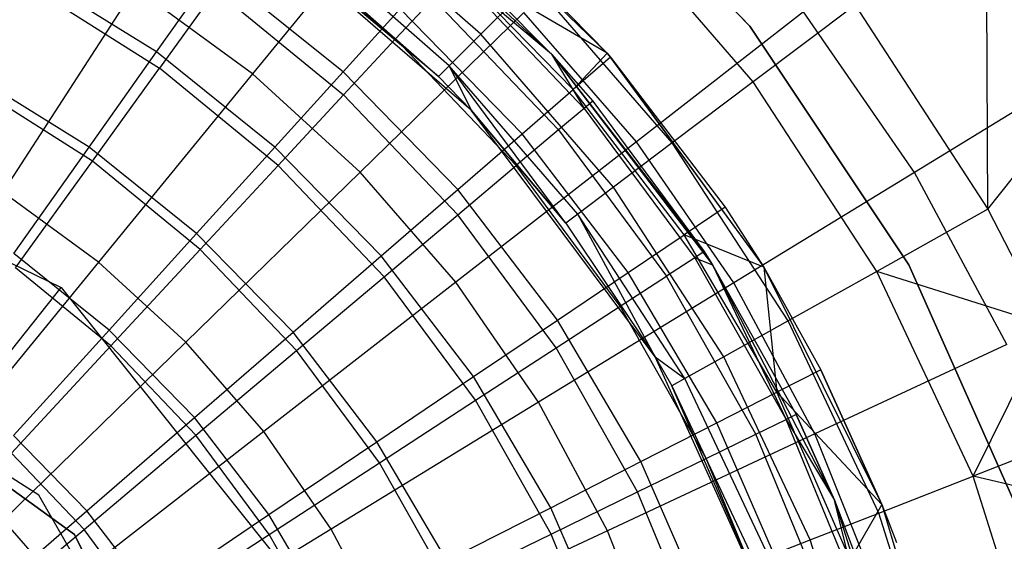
# Model space of a CAD drawing. Extents: x 3 to 49, y 3 to 103.
# Tile 40 of 101: x 26.739 to 27.905, y 26.679 to 27.296. Entities that reach past the tile are written whole.
import ezdxf

# ---------------------------------------------------------------- set-up
doc = ezdxf.new("R2010")
doc.units = 0
doc.header["$LTSCALE"] = 2.54
doc.layers.get('0').update_dxf_attribs({"linetype": 'CONTINUOUS'})

# ---------------------------------------------------------------- blocks, each defined once
blk = doc.blocks.new('HOTEL-MOOD-11782-11790_STL')
at = {"color": 0}
for p, q in [((27.6033, 27.2882, 125.5751), (27.37, 27.5345, 125.5751)), ((27.37, 27.5345, 125.6951), (27.6033, 27.2882, 125.6951)), ((27.37, 27.5345, 125.6951), (27.6033, 27.2882, 125.6951)), ((27.6033, 27.2882, 125.5751), (27.37, 27.5345, 125.5751)), ((27.2092, 27.4746, 129.6549), (27.4346, 27.2563, 129.6549)), ((27.2092, 27.4746, 129.6549), (27.4346, 27.2563, 129.6549)), ((27.1376, 27.4675, 129.6549), (27.3687, 27.2552, 129.6549)), ((27.1376, 27.4675, 129.6549), (27.3687, 27.2552, 129.6549)), ((27.8855, 27.0717, 130.4228), (27.8836, 27.4736, 130.7393)), ((27.8855, 27.0717, 130.4228), (27.8836, 27.4736, 130.7393)), ((27.1863, 27.4418, 135.4006), (27.0146, 27.2321, 135.5708)), ((27.1863, 27.4418, 135.4006), (27.0146, 27.2321, 135.5708)), ((27.2348, 27.229, 129.1543), (26.9977, 27.4273, 128.3418)), ((27.2348, 27.229, 129.1543), (26.9977, 27.4273, 128.3418)), ((27.2733, 27.189, 128.3418), (26.9977, 27.4273, 128.3418)), ((27.2849, 27.2789, 129.6934), (27.1048, 27.4369, 129.6934)), ((27.2849, 27.2789, 129.6934), (27.1048, 27.4369, 129.6934)), ((27.6075, 27.2226, 130.196), (27.432, 27.4251, 130.196)), ((27.6075, 27.2226, 130.196), (27.432, 27.4251, 130.196)), ((27.0238, 27.4045, 124.7124), (27.1839, 27.2732, 124.7124)), ((27.0238, 27.4045, 124.7124), (27.1839, 27.2732, 124.7124)), ((27.2824, 27.4115, 124.9219), (27.4346, 27.2563, 124.9219)), ((27.4346, 27.2563, 129.6549), (27.2824, 27.4115, 124.9219)), ((27.2824, 27.4115, 124.9219), (27.4346, 27.2563, 124.9219)), ((27.4346, 27.2563, 129.6549), (27.2824, 27.4115, 124.9219)), ((27.2474, 27.2415, 129.4262), (27.0726, 27.3948, 129.4262)), ((27.2474, 27.2415, 129.4262), (27.0726, 27.3948, 129.4262)), ((27.0619, 27.3806, 129.1543), (27.2348, 27.229, 129.1543)), ((27.0619, 27.3806, 129.1543), (27.2348, 27.229, 129.1543)), ((27.4346, 27.2563, 124.9219), (27.2431, 27.3682, 124.7219)), ((27.4346, 27.2563, 124.9219), (27.2431, 27.3682, 124.7219)), ((27.3943, 27.2134, 124.7219), (27.2431, 27.3682, 124.7219)), ((27.3943, 27.2134, 124.7219), (27.2431, 27.3682, 124.7219)), ((27.2646, 27.3601, 125.3549), (27.3687, 27.2552, 129.6549)), ((27.2646, 27.3601, 125.3549), (27.3687, 27.2552, 129.6549)), ((27.2646, 27.3601, 125.3549), (27.3687, 27.2552, 125.3549)), ((27.2646, 27.3601, 125.3549), (27.3687, 27.2552, 125.3549)), ((26.9006, 27.2579, 124.1767), (26.7477, 27.3528, 124.1767)), ((26.9006, 27.2579, 124.1767), (26.7477, 27.3528, 124.1767)), ((26.9006, 27.2579, 124.1767), (26.97, 27.3559, 124.347)), ((26.9006, 27.2579, 124.1767), (26.97, 27.3559, 124.347)), ((27.1217, 27.2342, 124.347), (26.97, 27.3559, 124.347)), ((27.1217, 27.2342, 124.347), (26.97, 27.3559, 124.347)), ((27.4072, 27.191, 125.1365), (27.2555, 27.3503, 125.1365)), ((27.3687, 27.2552, 125.3549), (27.2555, 27.3503, 125.1365)), ((27.4072, 27.191, 125.1365), (27.2555, 27.3503, 125.1365)), ((27.3687, 27.2552, 125.3549), (27.2555, 27.3503, 125.1365)), ((26.7505, 27.3359, 124.3263), (26.9043, 27.2388, 124.3263)), ((26.7505, 27.3359, 124.3263), (26.9043, 27.2388, 124.3263)), ((27.3468, 27.3404, 129.9515), (27.2849, 27.2789, 129.6934)), ((27.3468, 27.3404, 129.9515), (27.2849, 27.2789, 129.6934)), ((27.5116, 27.1503, 129.9515), (27.3468, 27.3404, 129.9515)), ((27.5116, 27.1503, 129.9515), (27.3468, 27.3404, 129.9515)), ((26.8751, 27.3338, 135.5708), (26.7188, 27.0918, 135.7103)), ((26.8751, 27.3338, 135.5708), (26.7188, 27.0918, 135.7103)), ((27.0146, 27.2321, 135.5708), (26.8751, 27.3338, 135.5708)), ((27.0146, 27.2321, 135.5708), (26.8751, 27.3338, 135.5708)), ((26.9709, 27.3312, 124.5131), (26.9043, 27.2388, 124.3263)), ((26.9709, 27.3312, 124.5131), (26.9043, 27.2388, 124.3263)), ((26.9709, 27.3312, 124.5131), (27.1224, 27.207, 124.5131)), ((26.9709, 27.3312, 124.5131), (27.1224, 27.207, 124.5131)), ((27.2285, 27.3212, 124.9212), (27.1839, 27.2732, 124.7124)), ((27.2285, 27.3212, 124.9212), (27.1839, 27.2732, 124.7124)), ((27.2285, 27.3212, 124.9212), (27.3768, 27.1655, 124.9212)), ((27.2285, 27.3212, 124.9212), (27.3768, 27.1655, 124.9212)), ((27.728, 27.3134, 130.4228), (27.6075, 27.2226, 130.196)), ((27.728, 27.3134, 130.4228), (27.6075, 27.2226, 130.196)), ((27.728, 27.3134, 130.4228), (27.8855, 27.0717, 130.4228)), ((27.728, 27.3134, 130.4228), (27.8855, 27.0717, 130.4228)), ((27.1217, 27.2342, 124.347), (27.1893, 27.3088, 124.5295)), ((27.1217, 27.2342, 124.347), (27.1893, 27.3088, 124.5295)), ((27.3359, 27.3047, 135.4006), (27.1419, 27.1155, 135.5708)), ((27.3359, 27.3047, 135.4006), (27.1419, 27.1155, 135.5708)), ((27.3338, 27.161, 124.5295), (27.1893, 27.3088, 124.5295)), ((27.3338, 27.161, 124.5295), (27.1893, 27.3088, 124.5295)), ((27.4693, 27.1516, 135.4006), (27.3359, 27.3047, 135.4006)), ((27.4693, 27.1516, 135.4006), (27.3359, 27.3047, 135.4006)), ((27.6672, 27.3054, 135.2015), (27.4693, 27.1516, 135.4006)), ((27.6672, 27.3054, 135.2015), (27.4693, 27.1516, 135.4006)), ((27.7985, 27.1152, 135.2015), (27.6672, 27.3054, 135.2015)), ((27.7985, 27.1152, 135.2015), (27.6672, 27.3054, 135.2015)), ((27.7916, 27.006, 125.5751), (27.6033, 27.2882, 125.5751)), ((27.6033, 27.2882, 125.6951), (27.7916, 27.006, 125.6951)), ((27.6033, 27.2882, 125.6951), (27.7916, 27.006, 125.6951)), ((27.6033, 27.2882, 125.6951), (27.6033, 27.2882, 125.5751)), ((27.7916, 27.006, 125.5751), (27.6033, 27.2882, 125.5751)), ((27.6033, 27.2882, 125.6951), (27.6033, 27.2882, 125.5751)), ((27.2849, 27.2789, 129.6934), (27.2474, 27.2415, 129.4262)), ((27.2849, 27.2789, 129.6934), (27.2474, 27.2415, 129.4262)), ((27.4419, 27.0978, 129.6934), (27.2849, 27.2789, 129.6934)), ((27.4419, 27.0978, 129.6934), (27.2849, 27.2789, 129.6934)), ((27.1839, 27.2732, 124.7124), (27.1224, 27.207, 124.5131)), ((27.1839, 27.2732, 124.7124), (27.1224, 27.207, 124.5131)), ((27.1839, 27.2732, 124.7124), (27.3267, 27.1233, 124.7124)), ((27.1839, 27.2732, 124.7124), (27.3267, 27.1233, 124.7124)), ((26.8209, 27.1452, 124.0205), (26.9006, 27.2579, 124.1767)), ((26.8209, 27.1452, 124.0205), (26.9006, 27.2579, 124.1767)), ((27.041, 27.1453, 124.1767), (26.9006, 27.2579, 124.1767)), ((27.041, 27.1453, 124.1767), (26.9006, 27.2579, 124.1767)), ((27.3687, 27.2552, 129.6549), (27.5593, 27.006, 129.6549)), ((27.3687, 27.2552, 129.6549), (27.5593, 27.006, 129.6549)), ((27.3687, 27.2552, 129.6549), (27.5493, 27.0215, 125.3549)), ((27.3687, 27.2552, 129.6549), (27.5493, 27.0215, 125.3549)), ((27.3687, 27.2552, 129.6549), (27.4174, 27.1996, 125.3549)), ((27.3687, 27.2552, 125.3549), (27.3687, 27.2552, 129.6549)), ((27.3687, 27.2552, 125.3549), (27.3687, 27.2552, 129.6549)), ((27.3687, 27.2552, 125.3549), (27.4174, 27.1996, 125.3549)), ((27.3687, 27.2552, 129.6549), (27.4174, 27.1996, 125.3549)), ((27.3687, 27.2552, 125.3549), (27.4174, 27.1996, 125.3549)), ((27.3687, 27.2552, 125.3549), (27.4072, 27.191, 125.1365)), ((27.3687, 27.2552, 125.3549), (27.4072, 27.191, 125.1365)), ((27.4346, 27.2563, 124.9219), (27.3943, 27.2134, 124.7219)), ((27.4346, 27.2563, 124.9219), (27.3943, 27.2134, 124.7219)), ((27.4346, 27.2563, 124.9219), (27.4386, 27.2518, 124.9219)), ((27.4386, 27.2518, 124.9219), (27.4346, 27.2563, 129.6549)), ((27.4346, 27.2563, 129.6549), (27.62, 27.0031, 129.6549)), ((27.4386, 27.2518, 124.9219), (27.4346, 27.2563, 129.6549)), ((27.4346, 27.2563, 124.9219), (27.4386, 27.2518, 124.9219)), ((27.4346, 27.2563, 124.9219), (27.4346, 27.2563, 129.6549)), ((27.4346, 27.2563, 124.9219), (27.4346, 27.2563, 129.6549)), ((27.4346, 27.2563, 129.6549), (27.62, 27.0031, 129.6549)), ((27.8855, 27.0717, 130.4228), (28.0324, 27.2581, 130.7393)), ((27.8855, 27.0717, 130.4228), (28.0324, 27.2581, 130.7393)), ((27.2348, 27.229, 129.1543), (27.2474, 27.2415, 129.4262)), ((27.2348, 27.229, 129.1543), (27.2474, 27.2415, 129.4262)), ((27.2474, 27.2415, 129.4262), (27.2733, 27.189, 129.1543)), ((27.3996, 27.0659, 129.4262), (27.2474, 27.2415, 129.4262)), ((27.3996, 27.0659, 129.4262), (27.2474, 27.2415, 129.4262)), ((27.3854, 27.0552, 129.1543), (27.2474, 27.2415, 129.4262)), ((27.3854, 27.0552, 129.1543), (27.2474, 27.2415, 129.4262)), ((27.2474, 27.2415, 129.4262), (27.2733, 27.189, 129.1543)), ((27.4386, 27.2518, 124.9219), (27.3943, 27.2134, 124.7219)), ((27.4386, 27.2518, 124.9219), (27.3943, 27.2134, 124.7219)), ((27.4386, 27.2518, 124.9219), (27.5743, 27.0743, 124.9219)), ((27.4386, 27.2518, 124.9219), (27.5743, 27.0743, 124.9219)), ((27.4386, 27.2518, 124.9219), (27.62, 27.0031, 129.6549)), ((27.4386, 27.2518, 124.9219), (27.62, 27.0031, 129.6549)), ((26.8209, 27.1452, 124.0205), (26.6821, 27.2313, 124.0205)), ((26.8209, 27.1452, 124.0205), (26.6821, 27.2313, 124.0205)), ((26.8248, 27.1287, 124.1546), (26.9043, 27.2388, 124.3263)), ((26.8248, 27.1287, 124.1546), (26.9043, 27.2388, 124.3263)), ((27.0146, 27.2321, 135.5708), (26.8322, 27.0092, 135.7103)), ((27.0146, 27.2321, 135.5708), (26.8322, 27.0092, 135.7103)), ((27.0449, 27.1235, 124.3263), (26.9043, 27.2388, 124.3263)), ((27.0449, 27.1235, 124.3263), (26.9043, 27.2388, 124.3263)), ((27.1419, 27.1155, 135.5708), (27.0146, 27.2321, 135.5708)), ((27.1419, 27.1155, 135.5708), (27.0146, 27.2321, 135.5708)), ((27.041, 27.1453, 124.1767), (27.1217, 27.2342, 124.347)), ((27.041, 27.1453, 124.1767), (27.1217, 27.2342, 124.347)), ((27.2576, 27.0951, 124.347), (27.1217, 27.2342, 124.347)), ((27.2576, 27.0951, 124.347), (27.1217, 27.2342, 124.347)), ((27.2348, 27.229, 129.1543), (27.2733, 27.189, 128.3418)), ((27.2348, 27.229, 129.1543), (27.2733, 27.189, 129.1543)), ((27.2348, 27.229, 129.1543), (27.2733, 27.189, 128.3418)), ((27.2348, 27.229, 129.1543), (27.2733, 27.189, 129.1543)), ((27.9924, 27.2337, 134.9761), (27.7985, 27.1152, 135.2015)), ((27.9924, 27.2337, 134.9761), (27.7985, 27.1152, 135.2015)), ((27.6075, 27.2226, 130.196), (27.5116, 27.1503, 129.9515)), ((27.6075, 27.2226, 130.196), (27.5116, 27.1503, 129.9515)), ((27.7538, 26.9982, 130.196), (27.6075, 27.2226, 130.196)), ((27.7538, 26.9982, 130.196), (27.6075, 27.2226, 130.196)), ((26.3069, 27.2109, 3.118), (26.788, 26.9792, 3.118)), ((26.3069, 27.2109, 3.318), (26.788, 26.9792, 3.318)), ((26.3069, 27.2109, 3.118), (26.788, 26.9792, 3.118)), ((26.3069, 27.2109, 3.318), (26.788, 26.9792, 3.318)), ((26.8248, 27.1287, 124.1546), (26.6852, 27.2169, 124.1546)), ((26.8248, 27.1287, 124.1546), (26.6852, 27.2169, 124.1546)), ((27.0449, 27.1235, 124.3263), (27.1224, 27.207, 124.5131)), ((27.0449, 27.1235, 124.3263), (27.1224, 27.207, 124.5131)), ((27.2575, 27.0651, 124.5131), (27.1224, 27.207, 124.5131)), ((27.2575, 27.0651, 124.5131), (27.1224, 27.207, 124.5131)), ((27.3338, 27.161, 124.5295), (27.3943, 27.2134, 124.7219)), ((27.3338, 27.161, 124.5295), (27.3943, 27.2134, 124.7219)), ((27.5258, 27.0416, 124.7219), (27.3943, 27.2134, 124.7219)), ((27.5258, 27.0416, 124.7219), (27.3943, 27.2134, 124.7219)), ((27.4174, 27.1996, 125.3549), (27.4072, 27.191, 125.1365)), ((27.4174, 27.1996, 125.3549), (27.4072, 27.191, 125.1365)), ((27.4174, 27.1996, 125.3549), (27.5493, 27.0215, 125.3549)), ((27.4174, 27.1996, 125.3549), (27.5493, 27.0215, 125.3549)), ((27.2733, 27.189, 129.1543), (27.2733, 27.189, 128.3418)), ((27.2733, 27.189, 129.1543), (27.2733, 27.189, 128.3418)), ((27.2733, 27.189, 129.1543), (27.3854, 27.0552, 129.1543)), ((27.3854, 27.0552, 129.1543), (27.2733, 27.189, 128.3418)), ((27.3854, 27.0552, 129.1543), (27.2733, 27.189, 128.3418)), ((27.4912, 26.897, 128.3418), (27.2733, 27.189, 128.3418)), ((27.2733, 27.189, 129.1543), (27.3854, 27.0552, 129.1543)), ((27.4072, 27.191, 125.1365), (27.3768, 27.1655, 124.9212)), ((27.4072, 27.191, 125.1365), (27.3768, 27.1655, 124.9212)), ((27.4072, 27.191, 125.1365), (27.5382, 27.0143, 125.1365)), ((27.4072, 27.191, 125.1365), (27.5382, 27.0143, 125.1365)), ((27.2576, 27.0951, 124.347), (27.3338, 27.161, 124.5295)), ((27.2576, 27.0951, 124.347), (27.3338, 27.161, 124.5295)), ((27.3768, 27.1655, 124.9212), (27.3267, 27.1233, 124.7124)), ((27.3768, 27.1655, 124.9212), (27.3267, 27.1233, 124.7124)), ((27.4593, 26.9969, 124.5295), (27.3338, 27.161, 124.5295)), ((27.4593, 26.9969, 124.5295), (27.3338, 27.161, 124.5295)), ((27.3768, 27.1655, 124.9212), (27.5049, 26.9926, 124.9212)), ((27.3768, 27.1655, 124.9212), (27.5049, 26.9926, 124.9212)), ((27.4693, 27.1516, 135.4006), (27.2552, 26.9853, 135.5708)), ((27.4693, 27.1516, 135.4006), (27.2552, 26.9853, 135.5708)), ((27.5116, 27.1503, 129.9515), (27.4419, 27.0978, 129.6934)), ((27.5116, 27.1503, 129.9515), (27.4419, 27.0978, 129.6934)), ((27.5846, 26.9846, 135.4006), (27.4693, 27.1516, 135.4006)), ((27.5846, 26.9846, 135.4006), (27.4693, 27.1516, 135.4006)), ((27.6489, 26.9396, 129.9515), (27.5116, 27.1503, 129.9515)), ((27.6489, 26.9396, 129.9515), (27.5116, 27.1503, 129.9515)), ((26.7318, 27.0193, 123.8804), (26.8209, 27.1452, 124.0205)), ((26.7318, 27.0193, 123.8804), (26.8209, 27.1452, 124.0205)), ((26.9483, 27.043, 124.0205), (26.8209, 27.1452, 124.0205)), ((26.9483, 27.043, 124.0205), (26.8209, 27.1452, 124.0205)), ((26.9483, 27.043, 124.0205), (27.041, 27.1453, 124.1767)), ((26.9483, 27.043, 124.0205), (27.041, 27.1453, 124.1767)), ((27.1668, 27.0165, 124.1767), (27.041, 27.1453, 124.1767)), ((27.1668, 27.0165, 124.1767), (27.041, 27.1453, 124.1767)), ((26.7338, 27.0025, 124.0007), (26.8248, 27.1287, 124.1546)), ((26.7338, 27.0025, 124.0007), (26.8248, 27.1287, 124.1546)), ((26.9525, 27.024, 124.1546), (26.8248, 27.1287, 124.1546)), ((26.9525, 27.024, 124.1546), (26.8248, 27.1287, 124.1546)), ((27.1419, 27.1155, 135.5708), (26.9356, 26.9144, 135.7103)), ((27.1419, 27.1155, 135.5708), (26.9356, 26.9144, 135.7103)), ((26.9525, 27.024, 124.1546), (27.0449, 27.1235, 124.3263)), ((26.9525, 27.024, 124.1546), (27.0449, 27.1235, 124.3263)), ((27.1703, 26.9918, 124.3263), (27.0449, 27.1235, 124.3263)), ((27.1703, 26.9918, 124.3263), (27.0449, 27.1235, 124.3263)), ((27.2552, 26.9853, 135.5708), (27.1419, 27.1155, 135.5708)), ((27.2552, 26.9853, 135.5708), (27.1419, 27.1155, 135.5708)), ((27.2575, 27.0651, 124.5131), (27.3267, 27.1233, 124.7124)), ((27.2575, 27.0651, 124.5131), (27.3267, 27.1233, 124.7124)), ((27.4499, 26.9569, 124.7124), (27.3267, 27.1233, 124.7124)), ((27.4499, 26.9569, 124.7124), (27.3267, 27.1233, 124.7124)), ((27.7985, 27.1152, 135.2015), (27.5846, 26.9846, 135.4006)), ((27.7985, 27.1152, 135.2015), (27.5846, 26.9846, 135.4006)), ((27.9077, 26.9116, 135.2015), (27.7985, 27.1152, 135.2015)), ((27.9077, 26.9116, 135.2015), (27.7985, 27.1152, 135.2015)), ((26.8322, 27.0092, 135.7103), (26.7188, 27.0918, 135.7103)), ((26.8322, 27.0092, 135.7103), (26.7188, 27.0918, 135.7103)), ((27.1668, 27.0165, 124.1767), (27.2576, 27.0951, 124.347)), ((27.1668, 27.0165, 124.1767), (27.2576, 27.0951, 124.347)), ((27.3758, 26.9406, 124.347), (27.2576, 27.0951, 124.347)), ((27.3758, 26.9406, 124.347), (27.2576, 27.0951, 124.347)), ((27.4419, 27.0978, 129.6934), (27.3996, 27.0659, 129.4262)), ((27.4419, 27.0978, 129.6934), (27.3996, 27.0659, 129.4262)), ((27.5727, 26.897, 129.6934), (27.4419, 27.0978, 129.6934)), ((27.5727, 26.897, 129.6934), (27.4419, 27.0978, 129.6934)), ((27.3996, 27.0659, 129.4262), (27.3854, 27.0552, 129.1543)), ((27.3996, 27.0659, 129.4262), (27.3854, 27.0552, 129.1543)), ((27.5265, 26.8712, 129.4262), (27.3996, 27.0659, 129.4262)), ((27.5265, 26.8712, 129.4262), (27.3996, 27.0659, 129.4262)), ((27.4912, 26.897, 129.1543), (27.3996, 27.0659, 129.4262)), ((27.4912, 26.897, 129.1543), (27.3996, 27.0659, 129.4262)), ((27.5743, 27.0743, 124.9219), (27.5258, 27.0416, 124.7219)), ((27.5743, 27.0743, 124.9219), (27.5258, 27.0416, 124.7219)), ((27.5743, 27.0743, 124.9219), (27.62, 27.0031, 124.9219)), ((27.5743, 27.0743, 124.9219), (27.62, 27.0031, 124.9219)), ((27.5743, 27.0743, 124.9219), (27.62, 27.0031, 129.6549)), ((27.5743, 27.0743, 124.9219), (27.62, 27.0031, 129.6549)), ((27.8855, 27.0717, 130.4228), (27.7538, 26.9982, 130.196)), ((27.8855, 27.0717, 130.4228), (27.7538, 26.9982, 130.196)), ((27.8855, 27.0717, 130.4228), (27.9559, 26.934, 130.4228)), ((27.8855, 27.0717, 130.4228), (27.9559, 26.934, 130.4228)), ((27.1703, 26.9918, 124.3263), (27.2575, 27.0651, 124.5131)), ((27.1703, 26.9918, 124.3263), (27.2575, 27.0651, 124.5131)), ((27.3741, 26.9077, 124.5131), (27.2575, 27.0651, 124.5131)), ((27.3741, 26.9077, 124.5131), (27.2575, 27.0651, 124.5131)), ((27.3854, 27.0552, 129.1543), (27.4912, 26.897, 128.3418)), ((27.3854, 27.0552, 129.1543), (27.4912, 26.897, 128.3418)), ((27.3854, 27.0552, 129.1543), (27.4912, 26.897, 129.1543)), ((27.3854, 27.0552, 129.1543), (27.4912, 26.897, 129.1543)), ((26.8447, 26.9287, 123.8804), (26.9483, 27.043, 124.0205)), ((26.8447, 26.9287, 123.8804), (26.9483, 27.043, 124.0205)), ((27.0625, 26.9262, 124.0205), (26.9483, 27.043, 124.0205)), ((27.0625, 26.9262, 124.0205), (26.9483, 27.043, 124.0205)), ((27.4593, 26.9969, 124.5295), (27.5258, 27.0416, 124.7219)), ((27.4593, 26.9969, 124.5295), (27.5258, 27.0416, 124.7219)), ((27.62, 27.0031, 124.9219), (27.5258, 27.0416, 124.7219)), ((27.62, 27.0031, 124.9219), (27.5258, 27.0416, 124.7219)), ((27.6355, 26.8552, 124.7219), (27.5258, 27.0416, 124.7219)), ((27.6355, 26.8552, 124.7219), (27.5258, 27.0416, 124.7219)), ((26.8447, 26.9287, 123.8804), (26.7318, 27.0193, 123.8804)), ((26.8447, 26.9287, 123.8804), (26.7318, 27.0193, 123.8804)), ((26.8467, 26.91, 124.0007), (26.9525, 27.024, 124.1546)), ((26.8467, 26.91, 124.0007), (26.9525, 27.024, 124.1546)), ((27.0664, 26.9044, 124.1546), (26.9525, 27.024, 124.1546)), ((27.0664, 26.9044, 124.1546), (26.9525, 27.024, 124.1546)), ((27.5493, 27.0215, 125.3549), (27.5382, 27.0143, 125.1365)), ((27.5493, 27.0215, 125.3549), (27.5382, 27.0143, 125.1365)), ((27.5593, 27.006, 129.6549), (27.5493, 27.0215, 125.3549)), ((27.5493, 27.0215, 125.3549), (27.5593, 27.006, 125.3549)), ((27.5593, 27.006, 129.6549), (27.5493, 27.0215, 125.3549)), ((27.5493, 27.0215, 125.3549), (27.5593, 27.006, 125.3549)), ((26.8322, 27.0092, 135.7103), (26.6411, 26.7757, 135.8172)), ((26.8322, 27.0092, 135.7103), (26.6411, 26.7757, 135.8172)), ((26.9356, 26.9144, 135.7103), (26.8322, 27.0092, 135.7103)), ((26.9356, 26.9144, 135.7103), (26.8322, 27.0092, 135.7103)), ((27.0625, 26.9262, 124.0205), (27.1668, 27.0165, 124.1767)), ((27.0625, 26.9262, 124.0205), (27.1668, 27.0165, 124.1767)), ((27.2762, 26.8736, 124.1767), (27.1668, 27.0165, 124.1767)), ((27.2762, 26.8736, 124.1767), (27.1668, 27.0165, 124.1767)), ((27.5382, 27.0143, 125.1365), (27.5049, 26.9926, 124.9212)), ((27.5382, 27.0143, 125.1365), (27.5049, 26.9926, 124.9212)), ((27.5382, 27.0143, 125.1365), (27.5593, 27.006, 125.3549)), ((27.5382, 27.0143, 125.1365), (27.5593, 27.006, 125.3549)), ((27.5382, 27.0143, 125.1365), (27.6464, 26.8228, 125.1365)), ((27.5382, 27.0143, 125.1365), (27.6464, 26.8228, 125.1365)), ((26.8467, 26.91, 124.0007), (26.7338, 27.0025, 124.0007)), ((26.8467, 26.91, 124.0007), (26.7338, 27.0025, 124.0007)), ((27.3758, 26.9406, 124.347), (27.4593, 26.9969, 124.5295)), ((27.3758, 26.9406, 124.347), (27.4593, 26.9969, 124.5295)), ((27.5642, 26.8188, 124.5295), (27.4593, 26.9969, 124.5295)), ((27.5642, 26.8188, 124.5295), (27.4593, 26.9969, 124.5295)), ((27.5593, 27.006, 129.6549), (27.7038, 26.7275, 129.6549)), ((27.5593, 27.006, 129.6549), (27.7038, 26.7275, 129.6549)), ((27.5593, 27.006, 129.6549), (27.6584, 26.8286, 125.3549)), ((27.5593, 27.006, 129.6549), (27.6584, 26.8286, 125.3549)), ((27.5593, 27.006, 129.6549), (27.5593, 27.006, 125.3549)), ((27.5593, 27.006, 125.3549), (27.6584, 26.8286, 125.3549)), ((27.5593, 27.006, 129.6549), (27.5593, 27.006, 125.3549)), ((27.5593, 27.006, 125.3549), (27.6584, 26.8286, 125.3549)), ((27.5593, 27.006, 125.3549), (27.6464, 26.8228, 125.1365)), ((27.5593, 27.006, 125.3549), (27.6464, 26.8228, 125.1365)), ((27.62, 27.0031, 124.9219), (27.6355, 26.8552, 124.7219)), ((27.62, 27.0031, 124.9219), (27.6877, 26.8818, 124.9219)), ((27.62, 27.0031, 124.9219), (27.6355, 26.8552, 124.7219)), ((27.62, 27.0031, 129.6549), (27.62, 27.0031, 124.9219)), ((27.62, 27.0031, 129.6549), (27.62, 27.0031, 124.9219)), ((27.62, 27.0031, 129.6549), (27.6877, 26.8818, 124.9219)), ((27.62, 27.0031, 124.9219), (27.6877, 26.8818, 124.9219)), ((27.62, 27.0031, 129.6549), (27.6877, 26.8818, 124.9219)), ((27.62, 27.0031, 129.6549), (27.7598, 26.7222, 129.6549)), ((27.62, 27.0031, 129.6549), (27.7598, 26.7222, 129.6549)), ((27.7538, 26.9982, 130.196), (27.6489, 26.9396, 129.9515)), ((27.7538, 26.9982, 130.196), (27.6489, 26.9396, 129.9515)), ((27.9559, 26.934, 130.4228), (27.7538, 26.9982, 130.196)), ((27.8681, 26.7559, 130.196), (27.7538, 26.9982, 130.196)), ((27.9559, 26.934, 130.4228), (27.7538, 26.9982, 130.196)), ((27.8681, 26.7559, 130.196), (27.7538, 26.9982, 130.196)), ((27.9295, 26.6961, 125.5751), (27.7916, 27.006, 125.5751)), ((27.7916, 27.006, 125.6951), (27.9295, 26.6961, 125.6951)), ((27.7916, 27.006, 125.6951), (27.9295, 26.6961, 125.6951)), ((27.7916, 27.006, 125.6951), (27.7916, 27.006, 125.5751)), ((27.9295, 26.6961, 125.5751), (27.7916, 27.006, 125.5751)), ((27.7916, 27.006, 125.6951), (27.7916, 27.006, 125.5751)), ((26.7614, 26.7333, 123.6549), (26.357, 26.9894, 123.6549)), ((26.7614, 26.7333, 62.3549), (26.357, 26.9894, 62.3549)), ((26.7614, 26.7333, 123.6549), (26.357, 26.9894, 123.6549)), ((26.7614, 26.7333, 62.3549), (26.357, 26.9894, 62.3549)), ((27.2552, 26.9853, 135.5708), (27.0278, 26.8086, 135.7103)), ((27.2552, 26.9853, 135.5708), (27.0278, 26.8086, 135.7103)), ((27.0664, 26.9044, 124.1546), (27.1703, 26.9918, 124.3263)), ((27.0664, 26.9044, 124.1546), (27.1703, 26.9918, 124.3263)), ((27.2786, 26.8456, 124.3263), (27.1703, 26.9918, 124.3263)), ((27.2786, 26.8456, 124.3263), (27.1703, 26.9918, 124.3263)), ((27.3533, 26.8433, 135.5708), (27.2552, 26.9853, 135.5708)), ((27.3533, 26.8433, 135.5708), (27.2552, 26.9853, 135.5708)), ((27.5846, 26.9846, 135.4006), (27.3533, 26.8433, 135.5708)), ((27.5846, 26.9846, 135.4006), (27.3533, 26.8433, 135.5708)), ((27.4499, 26.9569, 124.7124), (27.5049, 26.9926, 124.9212)), ((27.4499, 26.9569, 124.7124), (27.5049, 26.9926, 124.9212)), ((27.6107, 26.8054, 124.9212), (27.5049, 26.9926, 124.9212)), ((27.6107, 26.8054, 124.9212), (27.5049, 26.9926, 124.9212)), ((27.6805, 26.8057, 135.4006), (27.5846, 26.9846, 135.4006)), ((27.6805, 26.8057, 135.4006), (27.5846, 26.9846, 135.4006)), ((26.6322, 26.7837, 3.568), (26.788, 26.9792, 3.318)), ((26.6322, 26.7837, 3.568), (26.788, 26.9792, 3.318)), ((26.788, 26.9792, 3.118), (27.121, 26.5617, 3.118)), ((26.788, 26.9792, 3.318), (26.788, 26.9792, 3.118)), ((26.788, 26.9792, 3.318), (27.121, 26.5617, 3.318)), ((26.788, 26.9792, 3.118), (27.121, 26.5617, 3.118)), ((26.788, 26.9792, 3.318), (26.788, 26.9792, 3.118)), ((26.788, 26.9792, 3.318), (27.121, 26.5617, 3.318)), ((26.8035, 26.6866, 63.518), (26.416, 26.9676, 63.518)), ((26.416, 26.9676, 3.518), (26.8035, 26.6866, 3.518)), ((26.8035, 26.6866, 63.518), (26.416, 26.9676, 63.518)), ((26.416, 26.9676, 3.518), (26.8035, 26.6866, 3.518)), ((27.3741, 26.9077, 124.5131), (27.4499, 26.9569, 124.7124)), ((27.3741, 26.9077, 124.5131), (27.4499, 26.9569, 124.7124)), ((27.5518, 26.7767, 124.7124), (27.4499, 26.9569, 124.7124)), ((27.5518, 26.7767, 124.7124), (27.4499, 26.9569, 124.7124)), ((27.2762, 26.8736, 124.1767), (27.3758, 26.9406, 124.347)), ((27.2762, 26.8736, 124.1767), (27.3758, 26.9406, 124.347)), ((27.4745, 26.7731, 124.347), (27.3758, 26.9406, 124.347)), ((27.4745, 26.7731, 124.347), (27.3758, 26.9406, 124.347)), ((27.6489, 26.9396, 129.9515), (27.5727, 26.897, 129.6934)), ((27.6489, 26.9396, 129.9515), (27.5727, 26.897, 129.6934)), ((27.7563, 26.7121, 129.9515), (27.6489, 26.9396, 129.9515)), ((27.7563, 26.7121, 129.9515), (27.6489, 26.9396, 129.9515)), ((26.7314, 26.8038, 123.7581), (26.8447, 26.9287, 123.8804)), ((26.7314, 26.8038, 123.7581), (26.8447, 26.9287, 123.8804)), ((26.9458, 26.8253, 123.8804), (26.8447, 26.9287, 123.8804)), ((26.9458, 26.8253, 123.8804), (26.8447, 26.9287, 123.8804)), ((26.9458, 26.8253, 123.8804), (27.0625, 26.9262, 124.0205)), ((26.9458, 26.8253, 123.8804), (27.0625, 26.9262, 124.0205)), ((27.1617, 26.7965, 124.0205), (27.0625, 26.9262, 124.0205)), ((27.1617, 26.7965, 124.0205), (27.0625, 26.9262, 124.0205)), ((27.8681, 26.7559, 130.196), (27.9559, 26.934, 130.4228)), ((27.8681, 26.7559, 130.196), (27.9559, 26.934, 130.4228)), ((26.9356, 26.9144, 135.7103), (26.7196, 26.7038, 135.8172)), ((26.9356, 26.9144, 135.7103), (26.7196, 26.7038, 135.8172)), ((27.0278, 26.8086, 135.7103), (26.9356, 26.9144, 135.7103)), ((27.0278, 26.8086, 135.7103), (26.9356, 26.9144, 135.7103)), ((26.7289, 26.7831, 123.8668), (26.8467, 26.91, 124.0007)), ((26.7289, 26.7831, 123.8668), (26.8467, 26.91, 124.0007)), ((26.9473, 26.8042, 124.0007), (26.8467, 26.91, 124.0007)), ((26.9473, 26.8042, 124.0007), (26.8467, 26.91, 124.0007)), ((26.9473, 26.8042, 124.0007), (27.0664, 26.9044, 124.1546)), ((26.9473, 26.8042, 124.0007), (27.0664, 26.9044, 124.1546)), ((27.1647, 26.7717, 124.1546), (27.0664, 26.9044, 124.1546)), ((27.1647, 26.7717, 124.1546), (27.0664, 26.9044, 124.1546)), ((27.2786, 26.8456, 124.3263), (27.3741, 26.9077, 124.5131)), ((27.2786, 26.8456, 124.3263), (27.3741, 26.9077, 124.5131)), ((27.4705, 26.7372, 124.5131), (27.3741, 26.9077, 124.5131)), ((27.4705, 26.7372, 124.5131), (27.3741, 26.9077, 124.5131)), ((27.9077, 26.9116, 135.2015), (27.6805, 26.8057, 135.4006)), ((27.9077, 26.9116, 135.2015), (27.6805, 26.8057, 135.4006)), ((27.6413, 26.565, 128.3418), (27.4912, 26.897, 128.3418)), ((27.4912, 26.897, 128.3418), (27.511, 26.8626, 129.1543)), ((27.4912, 26.897, 128.3418), (27.511, 26.8626, 129.1543)), ((27.4912, 26.897, 128.3418), (27.4912, 26.897, 129.1543)), ((27.4912, 26.897, 129.1543), (27.511, 26.8626, 129.1543)), ((27.4912, 26.897, 128.3418), (27.4912, 26.897, 129.1543)), ((27.4912, 26.897, 129.1543), (27.511, 26.8626, 129.1543)), ((27.4912, 26.897, 129.1543), (27.5265, 26.8712, 129.4262)), ((27.4912, 26.897, 129.1543), (27.5265, 26.8712, 129.4262)), ((27.5727, 26.897, 129.6934), (27.5265, 26.8712, 129.4262)), ((27.5727, 26.897, 129.6934), (27.5265, 26.8712, 129.4262)), ((27.675, 26.6803, 129.6934), (27.5727, 26.897, 129.6934)), ((27.675, 26.6803, 129.6934), (27.5727, 26.897, 129.6934)), ((27.6877, 26.8818, 124.9219), (27.6355, 26.8552, 124.7219)), ((27.6877, 26.8818, 124.9219), (27.6355, 26.8552, 124.7219)), ((27.6877, 26.8818, 124.9219), (27.7598, 26.7222, 124.9219)), ((27.7598, 26.7222, 129.6549), (27.6877, 26.8818, 124.9219)), ((27.7598, 26.7222, 129.6549), (27.6877, 26.8818, 124.9219)), ((27.6877, 26.8818, 124.9219), (27.7598, 26.7222, 124.9219)), ((27.1617, 26.7965, 124.0205), (27.2762, 26.8736, 124.1767)), ((27.1617, 26.7965, 124.0205), (27.2762, 26.8736, 124.1767)), ((27.3676, 26.7185, 124.1767), (27.2762, 26.8736, 124.1767)), ((27.3676, 26.7185, 124.1767), (27.2762, 26.8736, 124.1767)), ((27.5265, 26.8712, 129.4262), (27.511, 26.8626, 129.1543)), ((27.5265, 26.8712, 129.4262), (27.511, 26.8626, 129.1543)), ((27.6257, 26.6611, 129.4262), (27.5265, 26.8712, 129.4262)), ((27.6257, 26.6611, 129.4262), (27.5265, 26.8712, 129.4262)), ((27.6413, 26.565, 128.3418), (27.511, 26.8626, 129.1543)), ((27.511, 26.8626, 129.1543), (27.6091, 26.6546, 129.1543)), ((27.6413, 26.565, 128.3418), (27.511, 26.8626, 129.1543)), ((27.511, 26.8626, 129.1543), (27.6091, 26.6546, 129.1543)), ((27.1647, 26.7717, 124.1546), (27.2786, 26.8456, 124.3263)), ((27.1647, 26.7717, 124.1546), (27.2786, 26.8456, 124.3263)), ((27.3681, 26.6873, 124.3263), (27.2786, 26.8456, 124.3263)), ((27.3681, 26.6873, 124.3263), (27.2786, 26.8456, 124.3263)), ((27.5642, 26.8188, 124.5295), (27.6355, 26.8552, 124.7219)), ((27.5642, 26.8188, 124.5295), (27.6355, 26.8552, 124.7219)), ((27.7598, 26.7222, 124.9219), (27.6355, 26.8552, 124.7219)), ((27.7598, 26.7222, 124.9219), (27.6355, 26.8552, 124.7219)), ((27.7221, 26.657, 124.7219), (27.6355, 26.8552, 124.7219)), ((27.7221, 26.657, 124.7219), (27.6355, 26.8552, 124.7219)), ((27.3533, 26.8433, 135.5708), (27.1075, 26.6931, 135.7103)), ((27.3533, 26.8433, 135.5708), (27.1075, 26.6931, 135.7103)), ((27.4349, 26.6912, 135.5708), (27.3533, 26.8433, 135.5708)), ((27.4349, 26.6912, 135.5708), (27.3533, 26.8433, 135.5708)), ((26.8183, 26.7148, 123.7581), (26.9458, 26.8253, 123.8804)), ((26.8183, 26.7148, 123.7581), (26.9458, 26.8253, 123.8804)), ((27.0338, 26.7103, 123.8804), (26.9458, 26.8253, 123.8804)), ((27.0338, 26.7103, 123.8804), (26.9458, 26.8253, 123.8804)), ((27.6107, 26.8054, 124.9212), (27.6464, 26.8228, 125.1365)), ((27.6107, 26.8054, 124.9212), (27.6464, 26.8228, 125.1365)), ((27.6584, 26.8286, 125.3549), (27.6464, 26.8228, 125.1365)), ((27.6584, 26.8286, 125.3549), (27.6464, 26.8228, 125.1365)), ((27.6464, 26.8228, 125.1365), (27.7038, 26.7275, 125.3549)), ((27.7303, 26.6194, 125.1365), (27.6464, 26.8228, 125.1365)), ((27.7303, 26.6194, 125.1365), (27.6464, 26.8228, 125.1365)), ((27.6464, 26.8228, 125.1365), (27.7038, 26.7275, 125.3549)), ((27.7038, 26.7275, 129.6549), (27.6584, 26.8286, 125.3549)), ((27.6584, 26.8286, 125.3549), (27.7038, 26.7275, 125.3549)), ((27.7038, 26.7275, 129.6549), (27.6584, 26.8286, 125.3549)), ((27.6584, 26.8286, 125.3549), (27.7038, 26.7275, 125.3549)), ((27.4745, 26.7731, 124.347), (27.5642, 26.8188, 124.5295)), ((27.4745, 26.7731, 124.347), (27.5642, 26.8188, 124.5295)), ((27.6468, 26.6294, 124.5295), (27.5642, 26.8188, 124.5295)), ((27.6468, 26.6294, 124.5295), (27.5642, 26.8188, 124.5295)), ((28.0087, 26.8108, 130.4228), (27.8681, 26.7559, 130.196)), ((28.0087, 26.8108, 130.4228), (27.8681, 26.7559, 130.196)), ((26.8183, 26.7148, 123.7581), (26.7314, 26.8038, 123.7581)), ((26.8183, 26.7148, 123.7581), (26.7314, 26.8038, 123.7581)), ((27.0278, 26.8086, 135.7103), (26.7895, 26.6235, 135.8172)), ((27.0278, 26.8086, 135.7103), (26.7895, 26.6235, 135.8172)), ((26.8149, 26.6928, 123.8668), (26.9473, 26.8042, 124.0007)), ((26.8149, 26.6928, 123.8668), (26.9473, 26.8042, 124.0007)), ((27.0343, 26.6869, 124.0007), (26.9473, 26.8042, 124.0007)), ((27.0343, 26.6869, 124.0007), (26.9473, 26.8042, 124.0007)), ((27.1075, 26.6931, 135.7103), (27.0278, 26.8086, 135.7103)), ((27.1075, 26.6931, 135.7103), (27.0278, 26.8086, 135.7103)), ((27.6805, 26.8057, 135.4006), (27.4349, 26.6912, 135.5708)), ((27.6805, 26.8057, 135.4006), (27.4349, 26.6912, 135.5708)), ((27.5518, 26.7767, 124.7124), (27.6107, 26.8054, 124.9212)), ((27.5518, 26.7767, 124.7124), (27.6107, 26.8054, 124.9212)), ((27.6927, 26.6065, 124.9212), (27.6107, 26.8054, 124.9212)), ((27.6927, 26.6065, 124.9212), (27.6107, 26.8054, 124.9212)), ((27.7559, 26.6172, 135.4006), (27.6805, 26.8057, 135.4006)), ((27.7559, 26.6172, 135.4006), (27.6805, 26.8057, 135.4006)), ((27.0338, 26.7103, 123.8804), (27.1617, 26.7965, 124.0205)), ((27.0338, 26.7103, 123.8804), (27.1617, 26.7965, 124.0205)), ((27.2446, 26.6558, 124.0205), (27.1617, 26.7965, 124.0205)), ((27.2446, 26.6558, 124.0205), (27.1617, 26.7965, 124.0205)), ((26.8149, 26.6928, 123.8668), (26.7289, 26.7831, 123.8668)), ((26.8149, 26.6928, 123.8668), (26.7289, 26.7831, 123.8668)), ((27.4705, 26.7372, 124.5131), (27.5518, 26.7767, 124.7124)), ((27.4705, 26.7372, 124.5131), (27.5518, 26.7767, 124.7124)), ((27.6307, 26.5853, 124.7124), (27.5518, 26.7767, 124.7124)), ((27.6307, 26.5853, 124.7124), (27.5518, 26.7767, 124.7124)), ((27.0343, 26.6869, 124.0007), (27.1647, 26.7717, 124.1546)), ((27.0343, 26.6869, 124.0007), (27.1647, 26.7717, 124.1546)), ((27.246, 26.6279, 124.1546), (27.1647, 26.7717, 124.1546)), ((27.246, 26.6279, 124.1546), (27.1647, 26.7717, 124.1546)), ((27.3676, 26.7185, 124.1767), (27.4745, 26.7731, 124.347)), ((27.3676, 26.7185, 124.1767), (27.4745, 26.7731, 124.347)), ((27.5523, 26.5948, 124.347), (27.4745, 26.7731, 124.347)), ((27.5523, 26.5948, 124.347), (27.4745, 26.7731, 124.347)), ((27.7563, 26.7121, 129.9515), (27.8681, 26.7559, 130.196)), ((27.7563, 26.7121, 129.9515), (27.8681, 26.7559, 130.196)), ((28.0439, 26.7139, 130.4228), (27.8681, 26.7559, 130.196)), ((28.0439, 26.7139, 130.4228), (27.8681, 26.7559, 130.196)), ((27.9484, 26.5002, 130.196), (27.8681, 26.7559, 130.196)), ((27.9484, 26.5002, 130.196), (27.8681, 26.7559, 130.196)), ((27.0005, 26.3187, 123.6549), (26.7614, 26.7333, 123.6549)), ((27.0005, 26.3187, 62.3549), (26.7614, 26.7333, 62.3549)), ((26.7614, 26.7333, 62.3549), (26.7614, 26.7333, 123.6549)), ((27.0005, 26.3187, 123.6549), (26.7614, 26.7333, 123.6549)), ((26.7614, 26.7333, 62.3549), (26.7614, 26.7333, 123.6549)), ((27.0005, 26.3187, 62.3549), (26.7614, 26.7333, 62.3549)), ((27.3681, 26.6873, 124.3263), (27.4705, 26.7372, 124.5131)), ((27.3681, 26.6873, 124.3263), (27.4705, 26.7372, 124.5131)), ((27.5452, 26.5561, 124.5131), (27.4705, 26.7372, 124.5131)), ((27.5452, 26.5561, 124.5131), (27.4705, 26.7372, 124.5131)), ((27.2446, 26.6558, 124.0205), (27.3676, 26.7185, 124.1767)), ((27.2446, 26.6558, 124.0205), (27.3676, 26.7185, 124.1767)), ((27.4395, 26.5535, 124.1767), (27.3676, 26.7185, 124.1767)), ((27.4395, 26.5535, 124.1767), (27.3676, 26.7185, 124.1767)), ((27.7038, 26.7275, 129.6549), (27.7977, 26.4281, 129.6549)), ((27.7038, 26.7275, 129.6549), (27.7977, 26.4281, 129.6549)), ((27.7038, 26.7275, 129.6549), (27.7429, 26.6237, 125.3549)), ((27.7038, 26.7275, 129.6549), (27.7429, 26.6237, 125.3549)), ((27.7038, 26.7275, 129.6549), (27.7038, 26.7275, 125.3549)), ((27.7038, 26.7275, 125.3549), (27.7429, 26.6237, 125.3549)), ((27.7038, 26.7275, 129.6549), (27.7038, 26.7275, 125.3549)), ((27.7303, 26.6194, 125.1365), (27.7038, 26.7275, 125.3549)), ((27.7038, 26.7275, 125.3549), (27.7429, 26.6237, 125.3549)), ((27.7303, 26.6194, 125.1365), (27.7038, 26.7275, 125.3549)), ((27.7598, 26.7222, 124.9219), (27.7221, 26.657, 124.7219)), ((27.7598, 26.7222, 124.9219), (27.7221, 26.657, 124.7219)), ((27.7598, 26.7222, 124.9219), (27.777, 26.6771, 124.9219)), ((27.7598, 26.7222, 129.6549), (27.7598, 26.7222, 124.9219)), ((27.7598, 26.7222, 129.6549), (27.7598, 26.7222, 124.9219)), ((27.7598, 26.7222, 129.6549), (27.777, 26.6771, 124.9219)), ((27.7598, 26.7222, 124.9219), (27.777, 26.6771, 124.9219)), ((27.7598, 26.7222, 129.6549), (27.777, 26.6771, 124.9219)), ((27.7598, 26.7222, 129.6549), (27.8502, 26.4218, 129.6549)), ((27.7598, 26.7222, 129.6549), (27.8502, 26.4218, 129.6549)), ((26.6814, 26.5963, 123.6549), (26.8183, 26.7148, 123.7581)), ((26.6814, 26.5963, 123.6549), (26.8183, 26.7148, 123.7581)), ((26.8939, 26.6161, 123.7581), (26.8183, 26.7148, 123.7581)), ((26.8939, 26.6161, 123.7581), (26.8183, 26.7148, 123.7581)), ((26.8939, 26.6161, 123.7581), (27.0338, 26.7103, 123.8804)), ((26.8939, 26.6161, 123.7581), (27.0338, 26.7103, 123.8804)), ((27.1072, 26.5856, 123.8804), (27.0338, 26.7103, 123.8804)), ((27.1072, 26.5856, 123.8804), (27.0338, 26.7103, 123.8804)), ((27.675, 26.6803, 129.6934), (27.7563, 26.7121, 129.9515)), ((27.675, 26.6803, 129.6934), (27.7563, 26.7121, 129.9515)), ((27.8317, 26.4722, 129.9515), (27.7563, 26.7121, 129.9515)), ((27.8317, 26.4722, 129.9515), (27.7563, 26.7121, 129.9515)), ((26.6709, 26.5718, 123.7549), (26.8149, 26.6928, 123.8668)), ((26.6709, 26.5718, 123.7549), (26.8149, 26.6928, 123.8668)), ((26.7895, 26.6235, 135.8172), (26.7196, 26.7038, 135.8172)), ((26.7895, 26.6235, 135.8172), (26.7196, 26.7038, 135.8172)), ((26.8891, 26.5926, 123.8668), (26.8149, 26.6928, 123.8668)), ((26.8891, 26.5926, 123.8668), (26.8149, 26.6928, 123.8668)), ((27.1075, 26.6931, 135.7103), (26.85, 26.5359, 135.8172)), ((27.1075, 26.6931, 135.7103), (26.85, 26.5359, 135.8172)), ((27.1738, 26.5695, 135.7103), (27.1075, 26.6931, 135.7103)), ((27.1738, 26.5695, 135.7103), (27.1075, 26.6931, 135.7103)), ((27.016, 26.2578, 63.518), (26.8035, 26.6866, 63.518)), ((26.8035, 26.6866, 3.518), (27.016, 26.2578, 3.518)), ((26.8035, 26.6866, 63.518), (26.8035, 26.6866, 3.518)), ((27.016, 26.2578, 63.518), (26.8035, 26.6866, 63.518)), ((26.8035, 26.6866, 3.518), (27.016, 26.2578, 3.518)), ((26.8035, 26.6866, 63.518), (26.8035, 26.6866, 3.518)), ((26.8891, 26.5926, 123.8668), (27.0343, 26.6869, 124.0007)), ((26.8891, 26.5926, 123.8668), (27.0343, 26.6869, 124.0007)), ((27.1061, 26.5598, 124.0007), (27.0343, 26.6869, 124.0007)), ((27.1061, 26.5598, 124.0007), (27.0343, 26.6869, 124.0007)), ((27.4349, 26.6912, 135.5708), (27.1738, 26.5695, 135.7103)), ((27.4349, 26.6912, 135.5708), (27.1738, 26.5695, 135.7103)), ((27.246, 26.6279, 124.1546), (27.3681, 26.6873, 124.3263)), ((27.246, 26.6279, 124.1546), (27.3681, 26.6873, 124.3263)), ((27.4374, 26.5192, 124.3263), (27.3681, 26.6873, 124.3263)), ((27.4374, 26.5192, 124.3263), (27.3681, 26.6873, 124.3263)), ((27.4989, 26.5309, 135.5708), (27.4349, 26.6912, 135.5708)), ((27.4989, 26.5309, 135.5708), (27.4349, 26.6912, 135.5708)), ((27.6257, 26.6611, 129.4262), (27.675, 26.6803, 129.6934)), ((27.6257, 26.6611, 129.4262), (27.675, 26.6803, 129.6934)), ((27.7468, 26.4517, 129.6934), (27.675, 26.6803, 129.6934)), ((27.7468, 26.4517, 129.6934), (27.675, 26.6803, 129.6934))]:
    blk.add_line(p, q, dxfattribs=at)

msp = doc.modelspace()

# ---------------------------------------------------------------- block references
at = {"color": 0}
msp.add_blockref('HOTEL-MOOD-11782-11790_STL', (0, 0), dxfattribs=at)

doc.saveas('drawing.dxf')
